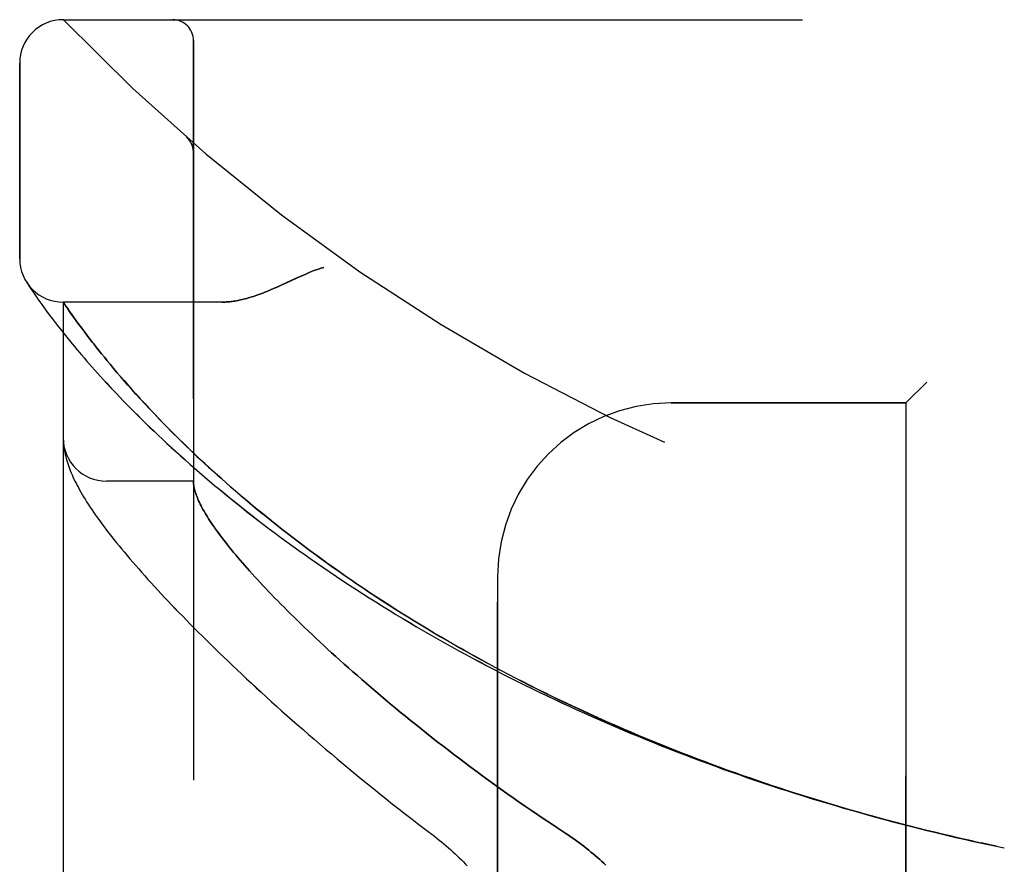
# Model space of a CAD drawing. Header units: inches. Extents: x 0 to 193, y 0 to 125.
# Tile 122 of 256: x 13.49 to 14.91, y 86.43 to 87.64. Entities that reach past the tile are written whole.
import ezdxf

# ---------------------------------------------------------------- set-up
doc = ezdxf.new("R2010")
doc.units = ezdxf.units.IN
doc.header["$LTSCALE"] = 10.635988
doc.header["$MEASUREMENT"] = 0
doc.linetypes.add('HIDDEN', pattern=[0.2, 0.1, -0.1])
doc.layers.add('LEFTHAND_DOOR_ASSEMBLY', color=7, linetype='CONTINUOUS')
doc.layers.add('RIGHTHAND_DOOR_ASSEMBLY', color=7, linetype='CONTINUOUS')

msp = doc.modelspace()

# ---------------------------------------------------------------- linework, layer by layer
at = {"layer": 'LEFTHAND_DOOR_ASSEMBLY', "color": 8, "linetype": 'HIDDEN'}
for p, q in [((13.5511, 87.6419), (15.6149, 87.6419)), ((13.7386, 84.9694), (13.7386, 87.6119)), ((13.4886, 87.2982), (13.4886, 87.5794)), ((13.7285, 87.4731), (13.7283, 87.4732)), ((13.7386, 87.4506), (13.7386, 87.4552)), ((13.499, 87.2637), (13.4984, 87.2646)), ((13.4984, 87.2646), (13.4987, 87.2642)), ((13.4987, 87.2642), (13.5008, 87.261)), ((13.4987, 87.2641), (13.4988, 87.264)), ((13.5008, 87.261), (13.5028, 87.2579)), ((13.5028, 87.2579), (13.5048, 87.2549)), ((13.5048, 87.2549), (13.5073, 87.2512)), ((13.5073, 87.2512), (13.5102, 87.2469)), ((13.5102, 87.2469), (13.5124, 87.2437)), ((13.5124, 87.2437), (13.5149, 87.2401)), ((13.5149, 87.2401), (13.5176, 87.2363)), ((13.5176, 87.2363), (13.5206, 87.2321)), ((13.5206, 87.2321), (13.5238, 87.2276)), ((13.5511, 85.3457), (13.5511, 87.2357)), ((13.7792, 87.2357), (13.5511, 87.2357)), ((13.5238, 87.2276), (13.5274, 87.2228)), ((13.5274, 87.2228), (13.5312, 87.2176)), ((13.5312, 87.2176), (13.5354, 87.2121)), ((13.5634, 87.2179), (13.5605, 87.2221)), ((13.5667, 87.2134), (13.5634, 87.2179)), ((13.5354, 87.2121), (13.5398, 87.2063)), ((13.5398, 87.2063), (13.5446, 87.2001)), ((13.5701, 87.2087), (13.5667, 87.2134)), ((13.5739, 87.2035), (13.5701, 87.2087)), ((13.5779, 87.1981), (13.5739, 87.2035)), ((13.5525, 87.1901), (13.5582, 87.183)), ((13.5822, 87.1923), (13.5779, 87.1981)), ((13.5868, 87.1863), (13.5822, 87.1923)), ((13.59, 87.1821), (13.5868, 87.1863)), ((13.5582, 87.183), (13.5642, 87.1756)), ((13.5934, 87.1777), (13.59, 87.1821)), ((13.6025, 87.1662), (13.5988, 87.1709)), ((13.6064, 87.1614), (13.6025, 87.1662)), ((13.6105, 87.1563), (13.6064, 87.1614)), ((13.6147, 87.1512), (13.6105, 87.1563)), ((13.6191, 87.1458), (13.6147, 87.1512)), ((13.6237, 87.1403), (13.6191, 87.1458)), ((13.6285, 87.1346), (13.6237, 87.1403)), ((13.6335, 87.1288), (13.6285, 87.1346)), ((13.6388, 87.1227), (13.6335, 87.1288)), ((13.6442, 87.1165), (13.6388, 87.1227)), ((13.6499, 87.1101), (13.6442, 87.1165)), ((14.7936, 87.1207), (14.7636, 87.0907)), ((13.6559, 87.1035), (13.6499, 87.1101)), ((13.6621, 87.0966), (13.6559, 87.1035)), ((13.6686, 87.0896), (13.6621, 87.0966)), ((13.6754, 87.0823), (13.6686, 87.0896)), ((14.4261, 87.0907), (14.7636, 87.0907)), ((14.7636, 85.4907), (14.7636, 87.0907)), ((13.6825, 87.0748), (13.6754, 87.0823)), ((13.69, 87.067), (13.6825, 87.0748)), ((13.5513, 87.0348), (13.5514, 87.0341)), ((13.5514, 87.0341), (13.5514, 87.0334)), ((13.5514, 87.0334), (13.5515, 87.0328)), ((13.5515, 87.0328), (13.5515, 87.0321)), ((13.5515, 87.0321), (13.5516, 87.0314)), ((13.5516, 87.0314), (13.5517, 87.0307)), ((13.5518, 87.0297), (13.5519, 87.029)), ((13.5519, 87.029), (13.552, 87.0283)), ((13.552, 87.0283), (13.5521, 87.0272)), ((13.7386, 86.9782), (13.6136, 86.9782)), ((14.1761, 85.7407), (14.1761, 86.8407)), ((14.8704, 86.4581), (14.882, 86.4556)), ((14.8829, 86.4554), (14.8717, 86.4578)), ((14.894, 86.453), (14.882, 86.4556)), ((14.8936, 86.4531), (14.9051, 86.4507))]:
    msp.add_line(p, q, dxfattribs=at)
for points in [[(13.7324, 87.4689), (13.7323, 87.4691), (13.7321, 87.4693), (13.7319, 87.4696), (13.7317, 87.4698), (13.7315, 87.47), (13.7313, 87.4702), (13.7311, 87.4704), (13.7309, 87.4707), (13.7307, 87.4709), (13.7305, 87.4711), (13.7303, 87.4713), (13.7301, 87.4715), (13.7299, 87.4718), (13.7297, 87.472), (13.7295, 87.4722), (13.7293, 87.4724), (13.729, 87.4726), (13.7288, 87.4728), (13.7286, 87.473), (13.7283, 87.4732)], [(13.7324, 87.4689), (13.7328, 87.4684), (13.7332, 87.4679), (13.7335, 87.4674), (13.7338, 87.4669), (13.7341, 87.4664), (13.7345, 87.4659), (13.7348, 87.4654), (13.735, 87.4648), (13.7353, 87.4643), (13.7356, 87.4637), (13.7359, 87.4632), (13.7361, 87.4626), (13.7364, 87.4621), (13.7366, 87.4615)], [(13.7366, 87.4615), (13.7368, 87.4609), (13.737, 87.4604), (13.7372, 87.4598), (13.7374, 87.4592), (13.7376, 87.4586), (13.7377, 87.458), (13.7379, 87.4574), (13.738, 87.4568), (13.7381, 87.4562), (13.7382, 87.4556), (13.7383, 87.455), (13.7384, 87.4543), (13.7385, 87.4537), (13.7385, 87.4531), (13.7386, 87.4525), (13.7386, 87.4518), (13.7386, 87.4512), (13.7386, 87.4508)], [(13.9261, 87.2857), (13.9241, 87.2851), (13.922, 87.2844), (13.9199, 87.2838), (13.9178, 87.283), (13.9156, 87.2823), (13.9133, 87.2815), (13.911, 87.2806), (13.9085, 87.2796), (13.9059, 87.2786), (13.9031, 87.2774), (13.9001, 87.2761), (13.8969, 87.2747), (13.8935, 87.2732), (13.8898, 87.2715), (13.8731, 87.2637)], [(13.8731, 87.2637), (13.865, 87.26), (13.8611, 87.2583), (13.8575, 87.2566), (13.854, 87.2551), (13.8506, 87.2537), (13.8474, 87.2523), (13.8443, 87.251), (13.8413, 87.2498), (13.8383, 87.2487), (13.8355, 87.2476), (13.8327, 87.2466), (13.83, 87.2457), (13.8274, 87.2448), (13.8248, 87.2439), (13.8223, 87.2431), (13.8199, 87.2424), (13.8175, 87.2417), (13.8152, 87.2411), (13.8129, 87.2405), (13.8107, 87.2399), (13.8085, 87.2394), (13.8064, 87.2389), (13.8043, 87.2384), (13.8023, 87.238), (13.8003, 87.2377), (13.7983, 87.2373), (13.7964, 87.237), (13.7945, 87.2367), (13.7927, 87.2365), (13.7909, 87.2363), (13.7891, 87.2361), (13.7874, 87.236), (13.7857, 87.2359), (13.784, 87.2358), (13.7824, 87.2357), (13.7807, 87.2357), (13.7792, 87.2357)], [(13.5605, 87.2221), (13.5572, 87.2268), (13.5565, 87.2278), (13.5511, 87.2357)], [(13.5446, 87.2001), (13.5471, 87.1968), (13.5525, 87.1901)], [(13.5642, 87.1756), (13.5674, 87.1718), (13.5707, 87.1678), (13.5741, 87.1638), (13.5776, 87.1597), (13.5812, 87.1555), (13.5849, 87.1513), (13.5887, 87.1469), (13.5926, 87.1425), (13.5966, 87.138), (13.6007, 87.1334), (13.6049, 87.1287), (13.6093, 87.1239), (13.6137, 87.1191), (13.6183, 87.1142), (13.623, 87.1092), (13.6277, 87.1041), (13.6326, 87.099), (13.6377, 87.0938), (13.6428, 87.0886), (13.648, 87.0832), (13.6534, 87.0778), (13.6589, 87.0724), (13.6644, 87.0669), (13.6701, 87.0613), (13.676, 87.0557), (13.6819, 87.05), (13.6879, 87.0442), (13.6941, 87.0385), (13.7003, 87.0326), (13.7067, 87.0267), (13.7132, 87.0208), (13.7198, 87.0149), (13.7265, 87.0089), (13.7333, 87.0028), (13.7402, 86.9968), (13.7472, 86.9907), (13.7544, 86.9846), (13.7616, 86.9784), (13.769, 86.9722), (13.7764, 86.966), (13.7839, 86.9598), (13.7916, 86.9536), (13.7993, 86.9474), (13.8071, 86.9411), (13.8151, 86.9349), (13.8231, 86.9286), (13.8312, 86.9223), (13.8394, 86.916), (13.8477, 86.9098), (13.856, 86.9035), (13.8645, 86.8972), (13.873, 86.8909), (13.8817, 86.8847), (13.8904, 86.8784), (13.8992, 86.8722), (13.9081, 86.8659), (13.917, 86.8597), (13.926, 86.8535), (13.9351, 86.8473), (13.9443, 86.8411), (13.9536, 86.835), (13.9629, 86.8288), (13.9723, 86.8227), (13.9817, 86.8166), (13.9912, 86.8105), (14.0008, 86.8045), (14.0105, 86.7985), (14.0202, 86.7925), (14.0299, 86.7865), (14.0398, 86.7806), (14.0496, 86.7747), (14.0596, 86.7688), (14.0696, 86.763), (14.0796, 86.7572), (14.0897, 86.7515), (14.0999, 86.7457), (14.1101, 86.74), (14.1203, 86.7344), (14.1306, 86.7288), (14.141, 86.7232), (14.1514, 86.7177), (14.1618, 86.7122), (14.1723, 86.7067), (14.1828, 86.7013), (14.1933, 86.6959), (14.2039, 86.6906), (14.2146, 86.6853), (14.2253, 86.68), (14.236, 86.6748), (14.2467, 86.6697), (14.2575, 86.6646), (14.2683, 86.6595), (14.2792, 86.6545), (14.2901, 86.6495), (14.301, 86.6445), (14.3119, 86.6396), (14.3229, 86.6348), (14.3339, 86.63), (14.3449, 86.6253), (14.356, 86.6205), (14.3671, 86.6159), (14.3782, 86.6113), (14.3893, 86.6067), (14.4005, 86.6022), (14.4116, 86.5977), (14.4228, 86.5933), (14.4341, 86.5889), (14.4453, 86.5846), (14.4566, 86.5803), (14.4679, 86.5761), (14.4792, 86.5719), (14.4905, 86.5678), (14.5018, 86.5637), (14.5132, 86.5596), (14.5246, 86.5556), (14.5359, 86.5517), (14.5473, 86.5478), (14.5588, 86.5439), (14.5702, 86.5401), (14.5816, 86.5364), (14.5931, 86.5327), (14.6046, 86.529), (14.616, 86.5254), (14.6275, 86.5219), (14.639, 86.5183), (14.6506, 86.5149), (14.6621, 86.5115), (14.6736, 86.5081), (14.6851, 86.5048), (14.6967, 86.5015), (14.7082, 86.4983), (14.7198, 86.4951), (14.7314, 86.492), (14.7429, 86.4889), (14.7545, 86.4858), (14.7661, 86.4829), (14.7777, 86.4799), (14.7893, 86.477), (14.8008, 86.4742), (14.8124, 86.4714), (14.824, 86.4686), (14.8356, 86.4659), (14.8472, 86.4633), (14.8588, 86.4606), (14.8717, 86.4578)], [(13.5988, 87.1709), (13.5952, 87.1755), (13.5934, 87.1777)], [(14.8606, 86.4603), (14.8495, 86.4628), (14.8384, 86.4653), (14.8272, 86.4679), (14.8161, 86.4705), (14.805, 86.4732), (14.7939, 86.4759), (14.7828, 86.4787), (14.7717, 86.4815), (14.7606, 86.4844), (14.7495, 86.4873), (14.7384, 86.4902), (14.7273, 86.4932), (14.7162, 86.4962), (14.7051, 86.4993), (14.6941, 86.5024), (14.683, 86.5056), (14.672, 86.5088), (14.6609, 86.5121), (14.6499, 86.5154), (14.6389, 86.5187), (14.6279, 86.5221), (14.6169, 86.5255), (14.6059, 86.529), (14.5949, 86.5325), (14.584, 86.5361), (14.573, 86.5397), (14.5621, 86.5434), (14.5512, 86.5471), (14.5403, 86.5508), (14.5294, 86.5546), (14.5185, 86.5585), (14.5076, 86.5623), (14.4968, 86.5663), (14.486, 86.5702), (14.4752, 86.5743), (14.4644, 86.5783), (14.4536, 86.5825), (14.4429, 86.5866), (14.4322, 86.5908), (14.4215, 86.5951), (14.4108, 86.5994), (14.4001, 86.6037), (14.3895, 86.6081), (14.3789, 86.6125), (14.3683, 86.617), (14.3577, 86.6215), (14.3472, 86.6261), (14.3367, 86.6307), (14.3262, 86.6354), (14.3157, 86.6401), (14.3053, 86.6448), (14.2949, 86.6496), (14.2845, 86.6544), (14.2742, 86.6593), (14.2639, 86.6642), (14.2536, 86.6692), (14.2434, 86.6742), (14.2332, 86.6792), (14.2231, 86.6843), (14.2129, 86.6894), (14.2028, 86.6946), (14.1928, 86.6998), (14.1828, 86.7051), (14.1728, 86.7104), (14.1629, 86.7157), (14.153, 86.7211), (14.1432, 86.7265), (14.1334, 86.7319), (14.1236, 86.7374), (14.1139, 86.743), (14.1043, 86.7485), (14.0947, 86.7541), (14.0851, 86.7598), (14.0756, 86.7654), (14.0661, 86.7711), (14.0567, 86.7768), (14.0474, 86.7826), (14.0381, 86.7884), (14.0289, 86.7942), (14.0197, 86.8001), (14.0106, 86.806), (14.0015, 86.8119), (13.9925, 86.8178), (13.9836, 86.8238), (13.9748, 86.8297), (13.966, 86.8357), (13.9572, 86.8418), (13.9486, 86.8478), (13.94, 86.8539), (13.9315, 86.8599), (13.9231, 86.866), (13.9147, 86.8721), (13.9064, 86.8782), (13.8982, 86.8844), (13.8901, 86.8905), (13.882, 86.8966), (13.8741, 86.9028), (13.8662, 86.9089), (13.8584, 86.915), (13.8507, 86.9212), (13.8431, 86.9273), (13.8355, 86.9334), (13.8281, 86.9395), (13.8208, 86.9457), (13.8135, 86.9517), (13.8064, 86.9578), (13.7993, 86.9638), (13.7925, 86.9698), (13.7858, 86.9757), (13.7792, 86.9814), (13.7729, 86.9871), (13.7667, 86.9927), (13.7608, 86.9981), (13.755, 87.0034), (13.7494, 87.0086), (13.744, 87.0136), (13.7388, 87.0186), (13.7337, 87.0234), (13.7288, 87.0282), (13.724, 87.0328), (13.7193, 87.0374), (13.7148, 87.0419), (13.7104, 87.0463), (13.7061, 87.0506), (13.7019, 87.0548), (13.6978, 87.0589), (13.6938, 87.063), (13.69, 87.067)], [(13.5511, 87.0396), (13.5511, 87.0392), (13.5511, 87.0388), (13.5511, 87.0385), (13.5512, 87.0381), (13.5512, 87.0377), (13.5512, 87.0374), (13.5512, 87.037), (13.5512, 87.0366), (13.5512, 87.0363), (13.5512, 87.0359), (13.5513, 87.0355), (13.5513, 87.0348)], [(13.5517, 87.0307), (13.5517, 87.0304), (13.5518, 87.0297)], [(13.5521, 87.0272), (13.5525, 87.0246), (13.5529, 87.0219), (13.5535, 87.0192), (13.5541, 87.0164), (13.5548, 87.0136), (13.5555, 87.0107), (13.5563, 87.0078), (13.5572, 87.005), (13.5582, 87.0021), (13.5592, 86.9991), (13.5603, 86.9962), (13.5614, 86.9933), (13.5626, 86.9903), (13.5639, 86.9874), (13.5653, 86.9844), (13.5667, 86.9813), (13.5681, 86.9783), (13.5697, 86.9752), (13.5713, 86.9721), (13.573, 86.9689), (13.5748, 86.9657), (13.5766, 86.9624), (13.5786, 86.9591), (13.5806, 86.9557), (13.5827, 86.9522), (13.5849, 86.9487), (13.5873, 86.945), (13.5897, 86.9413), (13.5923, 86.9375), (13.595, 86.9335), (13.5978, 86.9294), (13.6008, 86.9253), (13.6038, 86.921), (13.607, 86.9167), (13.6103, 86.9123), (13.6137, 86.9078), (13.6171, 86.9033), (13.6206, 86.8988), (13.6242, 86.8943), (13.6279, 86.8897), (13.6316, 86.8852), (13.6354, 86.8805), (13.6392, 86.8759), (13.6432, 86.8712), (13.6472, 86.8664), (13.6514, 86.8616), (13.6555, 86.8568), (13.6598, 86.8519), (13.6642, 86.8469), (13.6686, 86.842), (13.6731, 86.8369), (13.6777, 86.8318), (13.6824, 86.8267), (13.6872, 86.8215), (13.6921, 86.8163), (13.697, 86.811), (13.7021, 86.8057), (13.7072, 86.8003), (13.7124, 86.7948), (13.7177, 86.7893), (13.7231, 86.7838), (13.7286, 86.7782), (13.7341, 86.7725), (13.7398, 86.7668), (13.7456, 86.761), (13.7514, 86.7552), (13.7574, 86.7493), (13.7634, 86.7434), (13.7695, 86.7374), (13.7758, 86.7314), (13.7821, 86.7253), (13.7885, 86.7191), (13.795, 86.7129), (13.8016, 86.7067), (13.8083, 86.7004), (13.8151, 86.694), (13.822, 86.6876), (13.829, 86.6811), (13.8361, 86.6746), (13.8433, 86.6681), (13.8506, 86.6615), (13.858, 86.6548), (13.8654, 86.6481), (13.873, 86.6413), (13.8807, 86.6346), (13.8885, 86.6277), (13.8963, 86.6208), (13.9043, 86.6139), (13.9123, 86.607), (13.9205, 86.6), (13.9287, 86.5929), (13.9371, 86.5859), (13.9455, 86.5788), (13.954, 86.5716), (13.9626, 86.5645), (13.9713, 86.5573), (13.9801, 86.5501), (13.9889, 86.5429), (13.9979, 86.5356), (14.0069, 86.5284), (14.016, 86.5211), (14.0252, 86.5138), (14.0345, 86.5065), (14.0439, 86.4992), (14.0533, 86.4919), (14.0628, 86.4846), (14.0723, 86.4773)], [(13.7386, 86.9772), (13.7386, 86.9769), (13.7386, 86.9766), (13.7387, 86.9762), (13.7387, 86.9759), (13.7387, 86.9755), (13.7387, 86.9751), (13.7388, 86.9746), (13.7388, 86.9741)], [(13.7388, 86.9741), (13.739, 86.9723), (13.7393, 86.9705), (13.7397, 86.9687), (13.7401, 86.9668), (13.7406, 86.9648), (13.7412, 86.9629), (13.7418, 86.9608), (13.7425, 86.9587), (13.7433, 86.9566), (13.7442, 86.9544), (13.7451, 86.9521), (13.7461, 86.9498), (13.7472, 86.9475), (13.7484, 86.9451), (13.7496, 86.9427), (13.7509, 86.9402), (13.7523, 86.9376), (13.7538, 86.935), (13.7553, 86.9324), (13.7569, 86.9297), (13.7586, 86.9269), (13.7604, 86.9241), (13.7622, 86.9213), (13.7641, 86.9184), (13.7661, 86.9154), (13.7682, 86.9124), (13.7704, 86.9093), (13.7726, 86.9062), (13.7749, 86.903), (13.7773, 86.8998), (13.7798, 86.8965), (13.7823, 86.8932), (13.785, 86.8898), (13.7877, 86.8864), (13.7905, 86.8829), (13.7934, 86.8793), (13.7963, 86.8757), (13.7994, 86.8721), (13.8025, 86.8684), (13.8057, 86.8646), (13.809, 86.8608), (13.8124, 86.8569), (13.8159, 86.853), (13.8194, 86.849), (13.8231, 86.8449), (13.8268, 86.8408), (13.8306, 86.8367), (13.8345, 86.8325), (13.8385, 86.8282), (13.8426, 86.8239), (13.8467, 86.8195), (13.851, 86.8151), (13.8553, 86.8106), (13.8598, 86.806), (13.8643, 86.8014), (13.8689, 86.7968), (13.8736, 86.7921), (13.8784, 86.7873), (13.8833, 86.7825), (13.8883, 86.7776), (13.8934, 86.7727), (13.8986, 86.7677), (13.9038, 86.7627), (13.9092, 86.7576), (13.9146, 86.7525), (13.9202, 86.7473), (13.9258, 86.7421), (13.9316, 86.7368), (13.9374, 86.7315), (13.9433, 86.7261), (13.9493, 86.7207), (13.9554, 86.7152), (13.9617, 86.7097), (13.968, 86.7041), (13.9744, 86.6985), (13.9809, 86.6928), (13.9874, 86.6871), (13.9941, 86.6814), (14.0009, 86.6756), (14.0078, 86.6698), (14.0147, 86.6639), (14.0218, 86.658), (14.0289, 86.6521), (14.0362, 86.6461), (14.0435, 86.6401), (14.0509, 86.6341), (14.0584, 86.628), (14.066, 86.6219), (14.0737, 86.6158), (14.0815, 86.6097), (14.0893, 86.6035), (14.0973, 86.5974), (14.1053, 86.5912), (14.1134, 86.585), (14.1216, 86.5788), (14.1298, 86.5725), (14.1381, 86.5663), (14.1466, 86.5601), (14.155, 86.5539), (14.1636, 86.5476), (14.1722, 86.5414), (14.1808, 86.5352), (14.1896, 86.529), (14.1984, 86.5228), (14.2072, 86.5166), (14.2161, 86.5104), (14.2251, 86.5043), (14.2341, 86.4982), (14.2431, 86.4921), (14.2522, 86.4861), (14.2613, 86.4801)], [(14.2613, 86.4801), (14.2744, 86.4715), (14.2782, 86.4689), (14.2821, 86.4663), (14.2858, 86.4637), (14.2895, 86.461), (14.2932, 86.4583), (14.2968, 86.4557), (14.3003, 86.453), (14.3038, 86.4503), (14.3072, 86.4476), (14.3105, 86.4448), (14.3137, 86.4421), (14.3169, 86.4394), (14.32, 86.4367), (14.3231, 86.434), (14.326, 86.4313), (14.3289, 86.4286), (14.3318, 86.426)], [(14.0723, 86.4773), (14.0853, 86.4675), (14.0888, 86.4648), (14.0922, 86.462), (14.0956, 86.4593), (14.099, 86.4565), (14.1023, 86.4537), (14.1056, 86.4509), (14.1088, 86.448), (14.1119, 86.4452), (14.115, 86.4423), (14.1181, 86.4394), (14.1211, 86.4366), (14.124, 86.4337), (14.1269, 86.4308), (14.1297, 86.428), (14.1324, 86.4251)]]:
    msp.add_lwpolyline(points, dxfattribs=at)
for centre, radius, start, end in [((13.5511, 87.5794), 0.0625, 90, 180), ((15.5511, 89.5658), 2.7751, 223.8884, 270), ((13.7086, 87.6119), 0.03, 0, 90), ((13.5511, 87.2982), 0.0625, 180, 270), ((14.4261, 86.8407), 0.25, 90, 180), ((13.6136, 87.0407), 0.0625, 180, 270)]:
    msp.add_arc(centre, radius, start, end, dxfattribs=at)
at = {"layer": 'RIGHTHAND_DOOR_ASSEMBLY', "color": 8, "linetype": 'HIDDEN'}
for p, q in [((13.5511, 87.6419), (15.6149, 87.6419)), ((13.7386, 87.6119), (13.7386, 84.9694)), ((13.4886, 87.5794), (13.4886, 87.2982)), ((13.7285, 87.4731), (13.7283, 87.4732)), ((13.7386, 87.4506), (13.7386, 87.4551)), ((13.5008, 87.261), (13.5028, 87.2579)), ((13.5028, 87.2579), (13.5048, 87.2549)), ((13.5048, 87.2549), (13.5073, 87.2512)), ((13.5073, 87.2512), (13.5102, 87.2469)), ((13.5102, 87.2469), (13.5124, 87.2437)), ((13.5124, 87.2437), (13.5149, 87.2401)), ((13.5149, 87.2401), (13.5176, 87.2363)), ((13.5176, 87.2363), (13.5206, 87.2321)), ((13.5206, 87.2321), (13.5239, 87.2276)), ((13.5511, 87.2357), (13.5511, 85.3457)), ((13.7792, 87.2357), (13.5511, 87.2357)), ((13.5546, 87.2305), (13.5572, 87.2268)), ((13.5239, 87.2276), (13.5274, 87.2228)), ((13.5274, 87.2228), (13.5312, 87.2176)), ((13.5312, 87.2176), (13.5354, 87.2121)), ((13.5572, 87.2268), (13.5605, 87.222)), ((13.5605, 87.222), (13.5635, 87.2179)), ((13.5635, 87.2179), (13.5667, 87.2134)), ((13.5354, 87.2121), (13.5398, 87.2062)), ((13.5398, 87.2062), (13.5446, 87.2)), ((13.5667, 87.2134), (13.5701, 87.2086)), ((13.5701, 87.2086), (13.5739, 87.2035)), ((13.5739, 87.2035), (13.5779, 87.1981)), ((13.5525, 87.1901), (13.5582, 87.183)), ((13.5779, 87.1981), (13.5822, 87.1923)), ((13.5822, 87.1923), (13.5868, 87.1863)), ((13.5868, 87.1863), (13.59, 87.1821)), ((13.5582, 87.183), (13.5643, 87.1756)), ((13.59, 87.1821), (13.5934, 87.1777)), ((13.5987, 87.1709), (13.6025, 87.1662)), ((13.6025, 87.1662), (13.6064, 87.1614)), ((13.6064, 87.1614), (13.6104, 87.1564)), ((13.6104, 87.1564), (13.6147, 87.1512)), ((13.6147, 87.1512), (13.6191, 87.1459)), ((13.6191, 87.1459), (13.6237, 87.1404)), ((13.6237, 87.1404), (13.6285, 87.1347)), ((13.6285, 87.1347), (13.6335, 87.1289)), ((13.6335, 87.1289), (13.6387, 87.1228)), ((13.6387, 87.1228), (13.6442, 87.1166)), ((13.6442, 87.1166), (13.6498, 87.1102)), ((14.7636, 87.0907), (14.7936, 87.1207)), ((13.6498, 87.1102), (13.6558, 87.1036)), ((13.6558, 87.1036), (13.662, 87.0968)), ((13.662, 87.0968), (13.6685, 87.0897)), ((13.6685, 87.0897), (13.6752, 87.0824)), ((14.7636, 87.0907), (14.4261, 87.0907)), ((14.7636, 87.0907), (14.7636, 85.4907)), ((13.6752, 87.0824), (13.6824, 87.0749)), ((13.6824, 87.0749), (13.6898, 87.0672)), ((13.5514, 87.0341), (13.5514, 87.0335)), ((13.5514, 87.0335), (13.5515, 87.0328)), ((13.5515, 87.0328), (13.5515, 87.0321)), ((13.5515, 87.0321), (13.5516, 87.0314)), ((13.5516, 87.0314), (13.5517, 87.0308)), ((13.5518, 87.0297), (13.5519, 87.029)), ((13.5519, 87.029), (13.552, 87.0283)), ((13.552, 87.0283), (13.5521, 87.0272)), ((13.7386, 86.9782), (13.6136, 86.9782)), ((14.1761, 86.8407), (14.1761, 85.7407)), ((14.882, 86.4556), (14.894, 86.453)), ((14.8936, 86.4531), (14.9051, 86.4507))]:
    msp.add_line(p, q, dxfattribs=at)
for points in [[(13.7283, 87.4732), (13.7286, 87.473), (13.7288, 87.4728), (13.729, 87.4726), (13.7293, 87.4724), (13.7295, 87.4722), (13.7297, 87.472), (13.7299, 87.4718), (13.7301, 87.4715), (13.7303, 87.4713), (13.7305, 87.4711), (13.7307, 87.4709), (13.7309, 87.4707), (13.7311, 87.4705), (13.7313, 87.4702), (13.7315, 87.47), (13.7317, 87.4698), (13.7319, 87.4696), (13.7321, 87.4693), (13.7323, 87.4691), (13.7324, 87.4689)], [(13.7366, 87.4614), (13.7364, 87.462), (13.7362, 87.4625), (13.7359, 87.4631), (13.7356, 87.4637), (13.7354, 87.4642), (13.7351, 87.4648), (13.7348, 87.4653), (13.7345, 87.4659), (13.7342, 87.4664), (13.7338, 87.4669), (13.7335, 87.4674), (13.7331, 87.4679), (13.7328, 87.4684), (13.7324, 87.4689)], [(13.7386, 87.4508), (13.7386, 87.4512), (13.7386, 87.4518), (13.7386, 87.4524), (13.7385, 87.4531), (13.7385, 87.4537), (13.7384, 87.4543), (13.7383, 87.4549), (13.7382, 87.4555), (13.7381, 87.4561), (13.738, 87.4567), (13.7379, 87.4573), (13.7377, 87.4579), (13.7376, 87.4585), (13.7374, 87.4591), (13.7372, 87.4597), (13.737, 87.4602), (13.7368, 87.4608), (13.7366, 87.4614)], [(13.8859, 87.2697), (13.8898, 87.2715), (13.8935, 87.2732), (13.8969, 87.2747), (13.9001, 87.2761), (13.9031, 87.2774), (13.9059, 87.2786), (13.9085, 87.2796), (13.911, 87.2806), (13.9133, 87.2815), (13.9156, 87.2823), (13.9178, 87.283), (13.9199, 87.2838), (13.922, 87.2844), (13.9241, 87.2851), (13.9261, 87.2857)], [(13.4987, 87.2642), (13.4987, 87.2641), (13.4988, 87.264), (13.5008, 87.261)], [(13.7792, 87.2357), (13.7807, 87.2357), (13.7824, 87.2357), (13.784, 87.2358), (13.7857, 87.2359), (13.7874, 87.236), (13.7891, 87.2361), (13.7909, 87.2363), (13.7927, 87.2365), (13.7945, 87.2367), (13.7964, 87.237), (13.7983, 87.2373), (13.8003, 87.2377), (13.8023, 87.238), (13.8043, 87.2384), (13.8064, 87.2389), (13.8085, 87.2394), (13.8107, 87.2399), (13.8129, 87.2405), (13.8152, 87.2411), (13.8175, 87.2417), (13.8199, 87.2424), (13.8223, 87.2431), (13.8248, 87.2439), (13.8274, 87.2448), (13.83, 87.2457), (13.8327, 87.2466), (13.8355, 87.2476), (13.8383, 87.2487), (13.8412, 87.2498), (13.8443, 87.251), (13.8474, 87.2523), (13.8506, 87.2537), (13.854, 87.2551), (13.8575, 87.2566), (13.8611, 87.2583), (13.8649, 87.26), (13.8689, 87.2618), (13.8859, 87.2697)], [(13.5511, 87.2357), (13.5511, 87.2356), (13.5546, 87.2305)], [(13.5446, 87.2), (13.5472, 87.1968), (13.5525, 87.1901)], [(13.5643, 87.1756), (13.5674, 87.1717), (13.5707, 87.1678), (13.5741, 87.1638), (13.5776, 87.1597), (13.5812, 87.1555), (13.5849, 87.1512), (13.5887, 87.1469), (13.5926, 87.1424), (13.5966, 87.1379), (13.6007, 87.1333), (13.605, 87.1287), (13.6093, 87.1239), (13.6138, 87.1191), (13.6183, 87.1141), (13.623, 87.1092), (13.6278, 87.1041), (13.6327, 87.099), (13.6377, 87.0938), (13.6428, 87.0885), (13.6481, 87.0832), (13.6534, 87.0778), (13.6589, 87.0723), (13.6645, 87.0668), (13.6702, 87.0613), (13.676, 87.0556), (13.6819, 87.0499), (13.688, 87.0442), (13.6941, 87.0384), (13.7004, 87.0326), (13.7068, 87.0267), (13.7132, 87.0208), (13.7198, 87.0148), (13.7265, 87.0088), (13.7333, 87.0028), (13.7403, 86.9967), (13.7473, 86.9906), (13.7544, 86.9845), (13.7617, 86.9784), (13.769, 86.9722), (13.7764, 86.966), (13.784, 86.9598), (13.7916, 86.9536), (13.7994, 86.9473), (13.8072, 86.9411), (13.8151, 86.9348), (13.8231, 86.9285), (13.8312, 86.9223), (13.8394, 86.916), (13.8477, 86.9097), (13.8561, 86.9034), (13.8645, 86.8972), (13.8731, 86.8909), (13.8817, 86.8846), (13.8904, 86.8784), (13.8992, 86.8721), (13.9081, 86.8659), (13.9171, 86.8597), (13.9261, 86.8535), (13.9352, 86.8473), (13.9444, 86.8411), (13.9536, 86.8349), (13.9629, 86.8288), (13.9723, 86.8227), (13.9818, 86.8166), (13.9913, 86.8105), (14.0009, 86.8045), (14.0105, 86.7985), (14.0202, 86.7925), (14.03, 86.7865), (14.0398, 86.7806), (14.0497, 86.7747), (14.0596, 86.7688), (14.0696, 86.763), (14.0797, 86.7572), (14.0898, 86.7514), (14.0999, 86.7457), (14.1101, 86.74), (14.1204, 86.7344), (14.1307, 86.7287), (14.141, 86.7232), (14.1514, 86.7176), (14.1618, 86.7121), (14.1723, 86.7067), (14.1828, 86.7013), (14.1934, 86.6959), (14.204, 86.6906), (14.2146, 86.6853), (14.2253, 86.68), (14.236, 86.6748), (14.2468, 86.6697), (14.2576, 86.6645), (14.2684, 86.6595), (14.2792, 86.6544), (14.2901, 86.6495), (14.301, 86.6445), (14.312, 86.6396), (14.3229, 86.6348), (14.3339, 86.63), (14.345, 86.6252), (14.356, 86.6205), (14.3671, 86.6159), (14.3782, 86.6113), (14.3893, 86.6067), (14.4005, 86.6022), (14.4117, 86.5977), (14.4229, 86.5933), (14.4341, 86.5889), (14.4453, 86.5846), (14.4566, 86.5803), (14.4679, 86.5761), (14.4792, 86.5719), (14.4905, 86.5677), (14.5019, 86.5637), (14.5132, 86.5596), (14.5246, 86.5556), (14.536, 86.5517), (14.5474, 86.5478), (14.5588, 86.5439), (14.5702, 86.5401), (14.5817, 86.5364), (14.5931, 86.5327), (14.6046, 86.529), (14.6161, 86.5254), (14.6276, 86.5219), (14.6391, 86.5183), (14.6506, 86.5149), (14.6621, 86.5115), (14.6736, 86.5081), (14.6852, 86.5048), (14.6967, 86.5015), (14.7083, 86.4983), (14.7198, 86.4951), (14.7314, 86.492), (14.7429, 86.4889), (14.7545, 86.4858), (14.7661, 86.4829), (14.7777, 86.4799), (14.7893, 86.477), (14.8009, 86.4742), (14.8125, 86.4714), (14.8241, 86.4686), (14.8356, 86.4659), (14.8472, 86.4633), (14.8588, 86.4606), (14.8704, 86.4581), (14.882, 86.4556)], [(13.5934, 87.1777), (13.5952, 87.1755), (13.5987, 87.1709)], [(13.6898, 87.0672), (13.6937, 87.0632), (13.6976, 87.0591), (13.7017, 87.055), (13.7058, 87.0508), (13.7101, 87.0465), (13.7146, 87.0421), (13.7191, 87.0376), (13.7237, 87.0331), (13.7285, 87.0284), (13.7334, 87.0237), (13.7385, 87.0189), (13.7437, 87.0139), (13.7491, 87.0089), (13.7547, 87.0037), (13.7604, 86.9984), (13.7664, 86.993), (13.7725, 86.9875), (13.7788, 86.9818), (13.7853, 86.9761), (13.792, 86.9702), (13.7989, 86.9642), (13.8059, 86.9582), (13.813, 86.9522), (13.8202, 86.9461), (13.8276, 86.94), (13.835, 86.9338), (13.8426, 86.9277), (13.8502, 86.9216), (13.8579, 86.9154), (13.8657, 86.9093), (13.8735, 86.9032), (13.8815, 86.897), (13.8896, 86.8909), (13.8977, 86.8847), (13.9059, 86.8786), (13.9142, 86.8725), (13.9225, 86.8664), (13.931, 86.8603), (13.9395, 86.8542), (13.9481, 86.8482), (13.9567, 86.8421), (13.9655, 86.8361), (13.9743, 86.8301), (13.9831, 86.8241), (13.992, 86.8181), (14.001, 86.8122), (14.0101, 86.8063), (14.0192, 86.8004), (14.0284, 86.7945), (14.0376, 86.7887), (14.0469, 86.7829), (14.0563, 86.7771), (14.0657, 86.7714), (14.0751, 86.7657), (14.0846, 86.76), (14.0942, 86.7544), (14.1038, 86.7488), (14.1135, 86.7432), (14.1232, 86.7377), (14.1329, 86.7322), (14.1427, 86.7267), (14.1526, 86.7213), (14.1625, 86.716), (14.1724, 86.7106), (14.1824, 86.7053), (14.1924, 86.7001), (14.2024, 86.6948), (14.2125, 86.6897), (14.2226, 86.6845), (14.2328, 86.6794), (14.243, 86.6744), (14.2533, 86.6694), (14.2635, 86.6644), (14.2738, 86.6595), (14.2842, 86.6546), (14.2945, 86.6498), (14.3049, 86.645), (14.3154, 86.6402), (14.3258, 86.6355), (14.3363, 86.6309), (14.3468, 86.6262), (14.3574, 86.6217), (14.3679, 86.6171), (14.3785, 86.6127), (14.3892, 86.6082), (14.3998, 86.6038), (14.4105, 86.5995), (14.4211, 86.5952), (14.4319, 86.5909), (14.4426, 86.5867), (14.4533, 86.5826), (14.4641, 86.5784), (14.4749, 86.5744), (14.4857, 86.5703), (14.4965, 86.5664), (14.5074, 86.5624), (14.5183, 86.5585), (14.5291, 86.5547), (14.54, 86.5509), (14.5509, 86.5471), (14.5619, 86.5434), (14.5728, 86.5398), (14.5838, 86.5362), (14.5947, 86.5326), (14.6057, 86.5291), (14.6167, 86.5256), (14.6277, 86.5221), (14.6387, 86.5187), (14.6498, 86.5154), (14.6608, 86.5121), (14.6718, 86.5088), (14.6829, 86.5056), (14.6939, 86.5025), (14.705, 86.4993), (14.7161, 86.4963), (14.7272, 86.4932), (14.7383, 86.4902), (14.7494, 86.4873), (14.7605, 86.4844), (14.7716, 86.4815), (14.7827, 86.4787), (14.7938, 86.476), (14.8049, 86.4732), (14.8161, 86.4706), (14.8272, 86.4679), (14.8383, 86.4653), (14.8495, 86.4628), (14.8606, 86.4603), (14.8717, 86.4578), (14.8829, 86.4554)], [(13.5511, 87.0396), (13.5511, 87.0392), (13.5511, 87.0389), (13.5511, 87.0385), (13.5512, 87.0381), (13.5512, 87.0377), (13.5512, 87.0374), (13.5512, 87.037), (13.5512, 87.0366), (13.5512, 87.0363), (13.5512, 87.0359), (13.5513, 87.0355), (13.5513, 87.0352), (13.5513, 87.0348), (13.5514, 87.0341)], [(13.5517, 87.0308), (13.5517, 87.0304), (13.5518, 87.0297)], [(13.5521, 87.0272), (13.5525, 87.0246), (13.5529, 87.0219), (13.5535, 87.0192), (13.5541, 87.0164), (13.5548, 87.0136), (13.5555, 87.0107), (13.5563, 87.0079), (13.5572, 87.005), (13.5582, 87.0021), (13.5592, 86.9991), (13.5603, 86.9962), (13.5614, 86.9933), (13.5626, 86.9903), (13.5639, 86.9874), (13.5653, 86.9844), (13.5667, 86.9813), (13.5681, 86.9783), (13.5697, 86.9752), (13.5713, 86.9721), (13.573, 86.9689), (13.5748, 86.9657), (13.5766, 86.9624), (13.5786, 86.9591), (13.5806, 86.9557), (13.5827, 86.9522), (13.5849, 86.9487), (13.5873, 86.9451), (13.5897, 86.9413), (13.5923, 86.9375), (13.595, 86.9335), (13.5978, 86.9294), (13.6007, 86.9253), (13.6038, 86.921), (13.607, 86.9167), (13.6103, 86.9123), (13.6136, 86.9078), (13.6171, 86.9033), (13.6206, 86.8988), (13.6242, 86.8943), (13.6278, 86.8897), (13.6316, 86.8852), (13.6354, 86.8805), (13.6392, 86.8759), (13.6432, 86.8712), (13.6472, 86.8664), (13.6513, 86.8616), (13.6555, 86.8568), (13.6598, 86.8519), (13.6642, 86.8469), (13.6686, 86.842), (13.6731, 86.8369), (13.6777, 86.8319), (13.6824, 86.8267), (13.6872, 86.8215), (13.6921, 86.8163), (13.697, 86.811), (13.702, 86.8057), (13.7072, 86.8003), (13.7124, 86.7949), (13.7177, 86.7894), (13.7231, 86.7838), (13.7286, 86.7782), (13.7341, 86.7725), (13.7398, 86.7668), (13.7456, 86.7611), (13.7514, 86.7552), (13.7574, 86.7494), (13.7634, 86.7434), (13.7695, 86.7374), (13.7757, 86.7314), (13.7821, 86.7253), (13.7885, 86.7191), (13.795, 86.7129), (13.8016, 86.7067), (13.8083, 86.7004), (13.8151, 86.694), (13.822, 86.6876), (13.829, 86.6812), (13.8361, 86.6746), (13.8433, 86.6681), (13.8506, 86.6615), (13.858, 86.6548), (13.8654, 86.6481), (13.873, 86.6414), (13.8807, 86.6346), (13.8885, 86.6277), (13.8963, 86.6208), (13.9043, 86.6139), (13.9123, 86.607), (13.9205, 86.6), (13.9287, 86.5929), (13.937, 86.5859), (13.9455, 86.5788), (13.954, 86.5717), (13.9626, 86.5645), (13.9713, 86.5573), (13.9801, 86.5501), (13.9889, 86.5429), (13.9979, 86.5356), (14.0069, 86.5284), (14.016, 86.5211), (14.0252, 86.5138), (14.0345, 86.5065), (14.0439, 86.4992), (14.0533, 86.4919), (14.0628, 86.4846), (14.0723, 86.4773)], [(13.7388, 86.9741), (13.7388, 86.9746), (13.7387, 86.9751), (13.7387, 86.9755), (13.7387, 86.9759), (13.7387, 86.9762), (13.7386, 86.9766), (13.7386, 86.9769), (13.7386, 86.9772)], [(14.2613, 86.4801), (14.2522, 86.4861), (14.2431, 86.4921), (14.2341, 86.4982), (14.2251, 86.5043), (14.2161, 86.5104), (14.2072, 86.5166), (14.1984, 86.5228), (14.1896, 86.529), (14.1808, 86.5352), (14.1722, 86.5414), (14.1636, 86.5476), (14.155, 86.5539), (14.1466, 86.5601), (14.1381, 86.5663), (14.1298, 86.5725), (14.1216, 86.5788), (14.1134, 86.585), (14.1053, 86.5912), (14.0973, 86.5974), (14.0893, 86.6035), (14.0815, 86.6097), (14.0737, 86.6158), (14.066, 86.6219), (14.0584, 86.628), (14.0509, 86.6341), (14.0435, 86.6401), (14.0362, 86.6461), (14.0289, 86.6521), (14.0218, 86.658), (14.0147, 86.6639), (14.0078, 86.6698), (14.0009, 86.6756), (13.9941, 86.6814), (13.9874, 86.6871), (13.9809, 86.6928), (13.9744, 86.6985), (13.968, 86.7041), (13.9617, 86.7097), (13.9554, 86.7152), (13.9493, 86.7207), (13.9433, 86.7261), (13.9374, 86.7315), (13.9316, 86.7368), (13.9258, 86.7421), (13.9202, 86.7473), (13.9146, 86.7525), (13.9092, 86.7576), (13.9038, 86.7627), (13.8986, 86.7677), (13.8934, 86.7727), (13.8883, 86.7776), (13.8833, 86.7825), (13.8784, 86.7873), (13.8736, 86.7921), (13.8689, 86.7968), (13.8643, 86.8014), (13.8598, 86.806), (13.8553, 86.8106), (13.851, 86.8151), (13.8467, 86.8195), (13.8426, 86.8239), (13.8385, 86.8282), (13.8345, 86.8325), (13.8306, 86.8367), (13.8268, 86.8408), (13.8231, 86.8449), (13.8194, 86.849), (13.8159, 86.853), (13.8124, 86.8569), (13.809, 86.8608), (13.8057, 86.8646), (13.8025, 86.8684), (13.7994, 86.8721), (13.7963, 86.8757), (13.7934, 86.8793), (13.7905, 86.8829), (13.7877, 86.8864), (13.785, 86.8898), (13.7823, 86.8932), (13.7798, 86.8965), (13.7773, 86.8998), (13.7749, 86.903), (13.7726, 86.9062), (13.7704, 86.9093), (13.7682, 86.9124), (13.7661, 86.9154), (13.7641, 86.9184), (13.7622, 86.9213), (13.7604, 86.9241), (13.7586, 86.9269), (13.7569, 86.9297), (13.7553, 86.9324), (13.7538, 86.935), (13.7523, 86.9376), (13.7509, 86.9402), (13.7496, 86.9427), (13.7484, 86.9451), (13.7472, 86.9475), (13.7461, 86.9498), (13.7451, 86.9521), (13.7442, 86.9544), (13.7433, 86.9566), (13.7425, 86.9587), (13.7418, 86.9608), (13.7412, 86.9629), (13.7406, 86.9648), (13.7401, 86.9668), (13.7397, 86.9687), (13.7393, 86.9705), (13.739, 86.9723), (13.7388, 86.9741)], [(14.3318, 86.426), (14.3289, 86.4286), (14.326, 86.4313), (14.3231, 86.434), (14.32, 86.4367), (14.3169, 86.4394), (14.3137, 86.4421), (14.3105, 86.4448), (14.3072, 86.4476), (14.3038, 86.4503), (14.3003, 86.453), (14.2968, 86.4557), (14.2932, 86.4583), (14.2895, 86.461), (14.2858, 86.4637), (14.2821, 86.4663), (14.2782, 86.4689), (14.2744, 86.4715), (14.2613, 86.4801)], [(14.0723, 86.4773), (14.0853, 86.4675), (14.0888, 86.4648), (14.0922, 86.462), (14.0956, 86.4593), (14.099, 86.4565), (14.1023, 86.4537), (14.1055, 86.4509), (14.1088, 86.448), (14.1119, 86.4452), (14.115, 86.4423), (14.1181, 86.4395), (14.1211, 86.4366), (14.124, 86.4337), (14.1269, 86.4308), (14.1297, 86.428), (14.1324, 86.4251)]]:
    msp.add_lwpolyline(points, dxfattribs=at)
for centre, radius, start, end in [((13.5511, 87.5794), 0.0625, 90, 180), ((15.5511, 89.5658), 2.7751, 223.8884, 270), ((13.7086, 87.6119), 0.03, 0, 90), ((13.5511, 87.2982), 0.0625, 180, 270), ((14.4261, 86.8407), 0.25, 90, 180), ((13.6136, 87.0407), 0.0625, 180, 270)]:
    msp.add_arc(centre, radius, start, end, dxfattribs=at)

doc.saveas('drawing.dxf')
